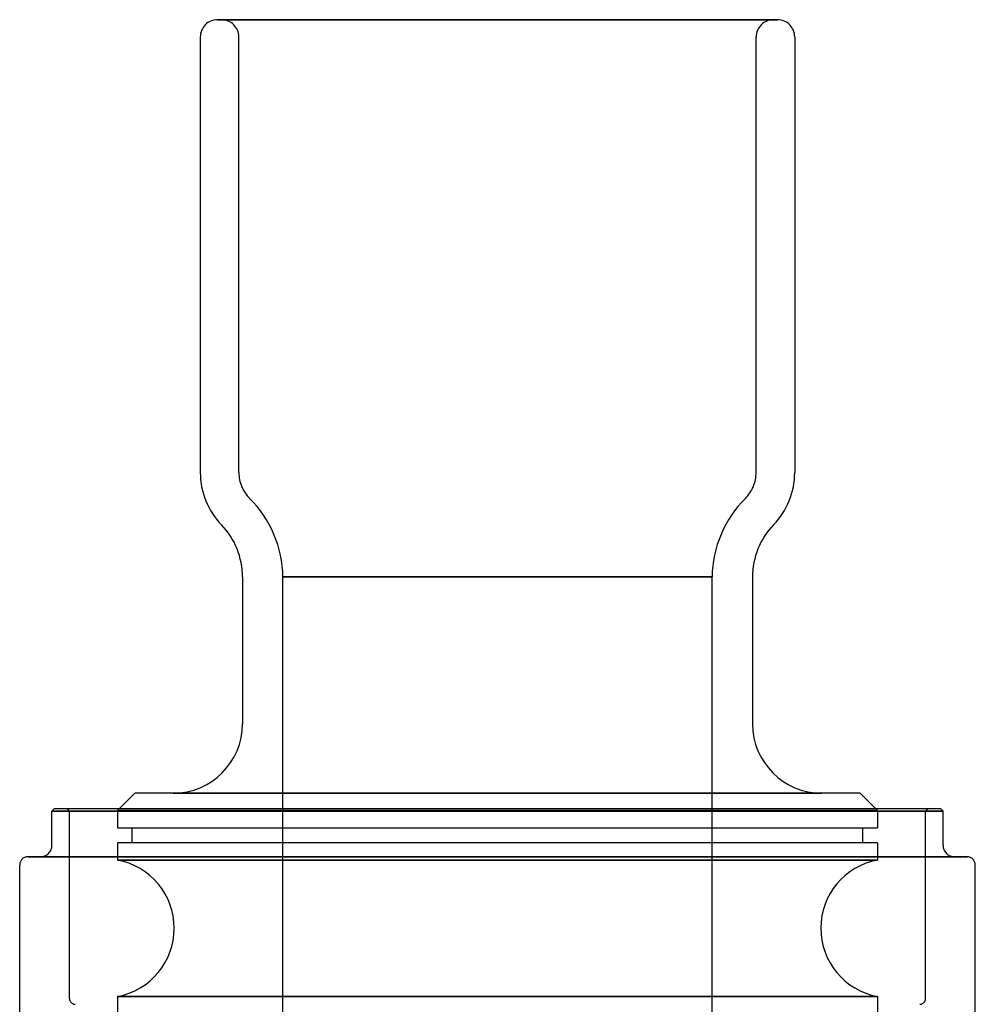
# Model space of a CAD drawing. Extents: x -156717 to 425753, y -51191 to 363295.
# Tile 188 of 256: x 135430 to 135471, y 109086 to 109128. Entities that reach past the tile are written whole.
import ezdxf

# ---------------------------------------------------------------- set-up
doc = ezdxf.new("R2010")
doc.units = 0
doc.header["$LTSCALE"] = 50
doc.linetypes.add('HIDDEN', pattern=[9.525, 6.35, -3.175])
doc.layers.add('DEFAULT_2', color=8, linetype='HIDDEN')

msp = doc.modelspace()

# ---------------------------------------------------------------- linework, layer by layer
at = {"layer": 'DEFAULT_2', "color": 8, "linetype": 'HIDDEN'}
for p, q in [((135438.70829, 109128.4321), (135438.67677, 109128.4321)), ((135438.67677, 109128.4321), (135438.70829, 109128.4321)), ((135439.03727, 109128.4321), (135438.70829, 109128.4321)), ((135438.70829, 109128.4321), (135439.03727, 109128.4321)), ((135438.84773, 109128.4321), (135438.83698, 109128.4321)), ((135438.83698, 109128.4321), (135438.84773, 109128.4321)), ((135439.10479, 109128.4321), (135438.84773, 109128.4321)), ((135438.84773, 109128.4321), (135439.10479, 109128.4321)), ((135439.68625, 109128.4321), (135439.03727, 109128.4321)), ((135439.03727, 109128.4321), (135439.68625, 109128.4321)), ((135439.69739, 109128.4321), (135439.10479, 109128.4321)), ((135439.10479, 109128.4321), (135439.69739, 109128.4321)), ((135440.63753, 109128.4321), (135439.68625, 109128.4321)), ((135439.68625, 109128.4321), (135440.63753, 109128.4321)), ((135440.6085, 109128.4321), (135439.69739, 109128.4321)), ((135439.69739, 109128.4321), (135440.6085, 109128.4321)), ((135441.81189, 109128.4321), (135440.6085, 109128.4321)), ((135440.6085, 109128.4321), (135441.81189, 109128.4321)), ((135441.86516, 109128.4321), (135440.63753, 109128.4321)), ((135440.63753, 109128.4321), (135441.86516, 109128.4321)), ((135443.27296, 109128.4321), (135441.81189, 109128.4321)), ((135441.81189, 109128.4321), (135443.27296, 109128.4321)), ((135443.33566, 109128.4321), (135441.86516, 109128.4321)), ((135441.86516, 109128.4321), (135443.33566, 109128.4321)), ((135444.94967, 109128.4321), (135443.27296, 109128.4321)), ((135443.27296, 109128.4321), (135444.94967, 109128.4321)), ((135445.00892, 109128.4321), (135443.33566, 109128.4321)), ((135443.33566, 109128.4321), (135445.00892, 109128.4321)), ((135446.79378, 109128.4321), (135444.94967, 109128.4321)), ((135444.94967, 109128.4321), (135446.79378, 109128.4321)), ((135446.83928, 109128.4321), (135445.00892, 109128.4321)), ((135445.00892, 109128.4321), (135446.83928, 109128.4321)), ((135448.75225, 109128.4321), (135446.79378, 109128.4321)), ((135446.79378, 109128.4321), (135448.75225, 109128.4321)), ((135448.77684, 109128.4321), (135446.83928, 109128.4321)), ((135446.83928, 109128.4321), (135448.77684, 109128.4321)), ((135450.76872, 109128.4321), (135448.75225, 109128.4321)), ((135448.75225, 109128.4321), (135450.76872, 109128.4321)), ((135450.76872, 109128.4321), (135448.77684, 109128.4321)), ((135448.77684, 109128.4321), (135450.76872, 109128.4321)), ((135450.76872, 109128.4321), (135452.76061, 109128.4321)), ((135452.76061, 109128.4321), (135450.76872, 109128.4321)), ((135450.76872, 109128.4321), (135452.78519, 109128.4321)), ((135452.78519, 109128.4321), (135450.76872, 109128.4321)), ((135452.76061, 109128.4321), (135454.69816, 109128.4321)), ((135454.69816, 109128.4321), (135452.76061, 109128.4321)), ((135452.78519, 109128.4321), (135454.74366, 109128.4321)), ((135454.74366, 109128.4321), (135452.78519, 109128.4321)), ((135454.69816, 109128.4321), (135456.52852, 109128.4321)), ((135456.52852, 109128.4321), (135454.69816, 109128.4321)), ((135454.74366, 109128.4321), (135456.58777, 109128.4321)), ((135456.58777, 109128.4321), (135454.74366, 109128.4321)), ((135456.52852, 109128.4321), (135458.20178, 109128.4321)), ((135458.20178, 109128.4321), (135456.52852, 109128.4321)), ((135456.58777, 109128.4321), (135458.26448, 109128.4321)), ((135458.26448, 109128.4321), (135456.58777, 109128.4321)), ((135458.20178, 109128.4321), (135459.67228, 109128.4321)), ((135459.67228, 109128.4321), (135458.20178, 109128.4321)), ((135458.26448, 109128.4321), (135459.72555, 109128.4321)), ((135459.72555, 109128.4321), (135458.26448, 109128.4321)), ((135459.67228, 109128.4321), (135460.89991, 109128.4321)), ((135460.89991, 109128.4321), (135459.67228, 109128.4321)), ((135459.72555, 109128.4321), (135460.92894, 109128.4321)), ((135460.92894, 109128.4321), (135459.72555, 109128.4321)), ((135460.89991, 109128.4321), (135461.85119, 109128.4321)), ((135461.85119, 109128.4321), (135460.89991, 109128.4321)), ((135460.92894, 109128.4321), (135461.84005, 109128.4321)), ((135461.84005, 109128.4321), (135460.92894, 109128.4321)), ((135461.84005, 109128.4321), (135462.43265, 109128.4321)), ((135462.43265, 109128.4321), (135461.84005, 109128.4321)), ((135461.85119, 109128.4321), (135462.50017, 109128.4321)), ((135462.50017, 109128.4321), (135461.85119, 109128.4321)), ((135462.43265, 109128.4321), (135462.68971, 109128.4321)), ((135462.68971, 109128.4321), (135462.43265, 109128.4321)), ((135462.50017, 109128.4321), (135462.82915, 109128.4321)), ((135462.82915, 109128.4321), (135462.50017, 109128.4321)), ((135462.68971, 109128.4321), (135462.70046, 109128.4321)), ((135462.70046, 109128.4321), (135462.68971, 109128.4321)), ((135462.82915, 109128.4321), (135462.86067, 109128.4321)), ((135462.86067, 109128.4321), (135462.82915, 109128.4321)), ((135437.91685, 109127.682), (135437.91685, 109108.84682)), ((135439.58709, 109108.84682), (135439.58709, 109127.682)), ((135461.95035, 109108.84682), (135461.95035, 109127.682)), ((135463.62059, 109127.682), (135463.62059, 109108.84682)), ((135439.74361, 109104.32859), (135439.74361, 109097.97767)), ((135441.49237, 109075.12433), (135441.49237, 109104.32859)), ((135441.49237, 109104.32859), (135441.58679, 109104.32859)), ((135441.58679, 109104.32859), (135441.49237, 109104.32859)), ((135441.58679, 109104.32859), (135443.75812, 109104.32859)), ((135443.75812, 109104.32859), (135441.58679, 109104.32859)), ((135443.75812, 109104.32859), (135448.15527, 109104.32859)), ((135448.15527, 109104.32859), (135443.75812, 109104.32859)), ((135448.15527, 109104.32859), (135450.76872, 109104.32859)), ((135450.76872, 109104.32859), (135448.15527, 109104.32859)), ((135453.38217, 109104.32859), (135450.76872, 109104.32859)), ((135450.76872, 109104.32859), (135453.38217, 109104.32859)), ((135457.77932, 109104.32859), (135453.38217, 109104.32859)), ((135453.38217, 109104.32859), (135457.77932, 109104.32859)), ((135459.95065, 109104.32859), (135457.77932, 109104.32859)), ((135457.77932, 109104.32859), (135459.95065, 109104.32859)), ((135460.04507, 109104.32859), (135459.95065, 109104.32859)), ((135459.95065, 109104.32859), (135460.04507, 109104.32859)), ((135460.04507, 109075.12433), (135460.04507, 109104.32859)), ((135461.79383, 109104.32859), (135461.79383, 109097.97767)), ((135435.08643, 109094.97723), (135434.33632, 109094.22712)), ((135450.76872, 109094.97723), (135435.08652, 109094.97723)), ((135436.78623, 109094.97723), (135436.75465, 109094.97723)), ((135436.75465, 109094.97723), (135437.02717, 109094.97723)), ((135437.0262, 109094.97723), (135436.78623, 109094.97723)), ((135437.65394, 109094.97723), (135437.0262, 109094.97723)), ((135437.02717, 109094.97723), (135437.65567, 109094.97723)), ((135438.62143, 109094.97723), (135437.65394, 109094.97723)), ((135437.65567, 109094.97723), (135438.62387, 109094.97723)), ((135439.90359, 109094.97723), (135438.62143, 109094.97723)), ((135438.62387, 109094.97723), (135439.90668, 109094.97723)), ((135441.46722, 109094.97723), (135439.90359, 109094.97723)), ((135439.90668, 109094.97723), (135441.47087, 109094.97723)), ((135443.27181, 109094.97723), (135441.46722, 109094.97723)), ((135441.47087, 109094.97723), (135443.27593, 109094.97723)), ((135445.2706, 109094.97723), (135443.27181, 109094.97723)), ((135443.27593, 109094.97723), (135445.27509, 109094.97723)), ((135447.41182, 109094.97723), (135445.2706, 109094.97723)), ((135445.27509, 109094.97723), (135447.41656, 109094.97723)), ((135449.64001, 109094.97723), (135447.41182, 109094.97723)), ((135447.41656, 109094.97723), (135449.64487, 109094.97723)), ((135450.76872, 109094.97723), (135449.64001, 109094.97723)), ((135449.64487, 109094.97723), (135450.7736, 109094.97723)), ((135451.89257, 109094.97723), (135450.76384, 109094.97723)), ((135466.45092, 109094.97723), (135450.76872, 109094.97723)), ((135450.76872, 109094.97723), (135451.89743, 109094.97723)), ((135454.12088, 109094.97723), (135451.89257, 109094.97723)), ((135451.89743, 109094.97723), (135454.12562, 109094.97723)), ((135456.26235, 109094.97723), (135454.12088, 109094.97723)), ((135454.12562, 109094.97723), (135456.26684, 109094.97723)), ((135458.26151, 109094.97723), (135456.26235, 109094.97723)), ((135456.26684, 109094.97723), (135458.26563, 109094.97723)), ((135460.06657, 109094.97723), (135458.26151, 109094.97723)), ((135458.26563, 109094.97723), (135460.07022, 109094.97723)), ((135461.63076, 109094.97723), (135460.06657, 109094.97723)), ((135460.07022, 109094.97723), (135461.63385, 109094.97723)), ((135462.91357, 109094.97723), (135461.63076, 109094.97723)), ((135461.63385, 109094.97723), (135462.91601, 109094.97723)), ((135463.88177, 109094.97723), (135462.91357, 109094.97723)), ((135462.91601, 109094.97723), (135463.8835, 109094.97723)), ((135464.51027, 109094.97723), (135463.88177, 109094.97723)), ((135463.8835, 109094.97723), (135464.51124, 109094.97723)), ((135464.78279, 109094.97723), (135464.51027, 109094.97723)), ((135464.51124, 109094.97723), (135464.75121, 109094.97723)), ((135464.75121, 109094.97723), (135464.78279, 109094.97723)), ((135466.45101, 109094.97723), (135467.20112, 109094.22712)), ((135431.60593, 109094.30213), (135431.50591, 109094.20211)), ((135431.50591, 109092.7269), (135431.50591, 109094.20211)), ((135431.50591, 109094.20211), (135431.64636, 109094.20211)), ((135431.64636, 109094.20211), (135431.50591, 109094.20211)), ((135450.76872, 109094.30213), (135431.60741, 109094.30213)), ((135431.64636, 109094.20211), (135434.91574, 109094.20211)), ((135434.91574, 109094.20211), (135431.64636, 109094.20211)), ((135432.26352, 109094.20211), (135432.16351, 109094.30213)), ((135450.76872, 109094.30213), (135432.16361, 109094.30213)), ((135432.26352, 109086.09593), (135432.26352, 109094.20211)), ((135432.26352, 109094.20211), (135434.74275, 109094.20211)), ((135434.74275, 109094.20211), (135432.26352, 109094.20211)), ((135434.33632, 109094.22712), (135434.33632, 109093.47701)), ((135434.33632, 109094.22712), (135436.53785, 109094.22712)), ((135436.53785, 109094.22712), (135434.33632, 109094.22712)), ((135434.74275, 109094.20211), (135441.51612, 109094.20211)), ((135441.51612, 109094.20211), (135434.74275, 109094.20211)), ((135434.91574, 109094.20211), (135441.81685, 109094.20211)), ((135441.81685, 109094.20211), (135434.91574, 109094.20211)), ((135436.53785, 109094.22712), (135442.55252, 109094.22712)), ((135442.55252, 109094.22712), (135436.53785, 109094.22712)), ((135441.51612, 109094.20211), (135450.76872, 109094.20211)), ((135450.76872, 109094.20211), (135441.51612, 109094.20211)), ((135441.81685, 109094.20211), (135450.76872, 109094.20211)), ((135450.76872, 109094.20211), (135441.81685, 109094.20211)), ((135442.55252, 109094.22712), (135450.76872, 109094.22712)), ((135450.76872, 109094.22712), (135442.55252, 109094.22712)), ((135469.93003, 109094.30213), (135450.76872, 109094.30213)), ((135469.37383, 109094.30213), (135450.76872, 109094.30213)), ((135458.98492, 109094.22712), (135450.76872, 109094.22712)), ((135450.76872, 109094.22712), (135458.98492, 109094.22712)), ((135459.72059, 109094.20211), (135450.76872, 109094.20211)), ((135460.02132, 109094.20211), (135450.76872, 109094.20211)), ((135450.76872, 109094.20211), (135459.72059, 109094.20211)), ((135450.76872, 109094.20211), (135460.02132, 109094.20211)), ((135464.99959, 109094.22712), (135458.98492, 109094.22712)), ((135458.98492, 109094.22712), (135464.99959, 109094.22712)), ((135466.6217, 109094.20211), (135459.72059, 109094.20211)), ((135459.72059, 109094.20211), (135466.6217, 109094.20211)), ((135466.79469, 109094.20211), (135460.02132, 109094.20211)), ((135460.02132, 109094.20211), (135466.79469, 109094.20211)), ((135467.20112, 109094.22712), (135464.99959, 109094.22712)), ((135464.99959, 109094.22712), (135467.20112, 109094.22712)), ((135469.89108, 109094.20211), (135466.6217, 109094.20211)), ((135466.6217, 109094.20211), (135469.89108, 109094.20211)), ((135469.27392, 109094.20211), (135466.79469, 109094.20211)), ((135466.79469, 109094.20211), (135469.27392, 109094.20211)), ((135467.20112, 109094.22712), (135467.20112, 109093.47701)), ((135469.27392, 109094.20211), (135469.37393, 109094.30213)), ((135469.27392, 109086.09593), (135469.27392, 109094.20211)), ((135470.03153, 109094.20211), (135469.89108, 109094.20211)), ((135469.89108, 109094.20211), (135470.03153, 109094.20211)), ((135469.93151, 109094.30213), (135470.03153, 109094.20211)), ((135470.03153, 109092.7269), (135470.03153, 109094.20211)), ((135434.33642, 109093.47701), (135450.76872, 109093.47701)), ((135434.97642, 109092.83692), (135434.97642, 109093.47701)), ((135434.97651, 109093.47701), (135450.76872, 109093.47701)), ((135450.76872, 109093.47701), (135467.20102, 109093.47701)), ((135450.76872, 109093.47701), (135466.56093, 109093.47701)), ((135466.56102, 109092.83692), (135466.56102, 109093.47701)), ((135434.33632, 109092.83692), (135434.33632, 109092.08689)), ((135450.76872, 109092.83692), (135434.33642, 109092.83692)), ((135450.76872, 109092.83692), (135434.97651, 109092.83692)), ((135466.56093, 109092.83692), (135450.76872, 109092.83692)), ((135467.20102, 109092.83692), (135450.76872, 109092.83692)), ((135467.20112, 109092.83692), (135467.20112, 109092.08689)), ((135430.11071, 109076.47453), (135430.11071, 109091.87678)), ((135430.47431, 109092.22683), (135430.46076, 109092.22683)), ((135430.46076, 109092.22683), (135430.47431, 109092.22683)), ((135430.46076, 109092.22683), (135430.46076, 109092.22683)), ((135430.79857, 109092.22683), (135430.47431, 109092.22683)), ((135430.47431, 109092.22683), (135430.79857, 109092.22683)), ((135431.54846, 109092.22683), (135430.79857, 109092.22683)), ((135430.79857, 109092.22683), (135431.54846, 109092.22683)), ((135431.0611, 109092.22683), (135431.01902, 109092.22683)), ((135431.01902, 109092.22683), (135431.0611, 109092.22683)), ((135431.50134, 109092.22683), (135431.0611, 109092.22683)), ((135431.0611, 109092.22683), (135431.50134, 109092.22683)), ((135432.37197, 109092.22683), (135431.50134, 109092.22683)), ((135431.50134, 109092.22683), (135432.37197, 109092.22683)), ((135432.708, 109092.22683), (135431.54846, 109092.22683)), ((135431.54846, 109092.22683), (135432.708, 109092.22683)), ((135433.65356, 109092.22683), (135432.37197, 109092.22683)), ((135432.37197, 109092.22683), (135433.65356, 109092.22683)), ((135434.25246, 109092.22683), (135432.708, 109092.22683)), ((135432.708, 109092.22683), (135434.25246, 109092.22683)), ((135435.31748, 109092.22683), (135433.65356, 109092.22683)), ((135433.65356, 109092.22683), (135435.31748, 109092.22683)), ((135436.14895, 109092.22683), (135434.25246, 109092.22683)), ((135434.25246, 109092.22683), (135436.14895, 109092.22683)), ((135434.33632, 109092.08689), (135436.53785, 109092.08689)), ((135436.53785, 109092.08689), (135434.33632, 109092.08689)), ((135437.32655, 109092.22683), (135435.31748, 109092.22683)), ((135435.31748, 109092.22683), (135437.32655, 109092.22683)), ((135438.35703, 109092.22683), (135436.14895, 109092.22683)), ((135436.14895, 109092.22683), (135438.35703, 109092.22683)), ((135436.53785, 109092.08689), (135442.55252, 109092.08689)), ((135442.55252, 109092.08689), (135436.53785, 109092.08689)), ((135439.63589, 109092.22683), (135437.32655, 109092.22683)), ((135437.32655, 109092.22683), (135439.63589, 109092.22683)), ((135440.82964, 109092.22683), (135438.35703, 109092.22683)), ((135438.35703, 109092.22683), (135440.82964, 109092.22683)), ((135442.19393, 109092.22683), (135439.63589, 109092.22683)), ((135439.63589, 109092.22683), (135442.19393, 109092.22683)), ((135443.51409, 109092.22683), (135440.82964, 109092.22683)), ((135440.82964, 109092.22683), (135443.51409, 109092.22683)), ((135444.94351, 109092.22683), (135442.19393, 109092.22683)), ((135442.19393, 109092.22683), (135444.94351, 109092.22683)), ((135442.55252, 109092.08689), (135450.76872, 109092.08689)), ((135450.76872, 109092.08689), (135442.55252, 109092.08689)), ((135446.35316, 109092.22683), (135443.51409, 109092.22683)), ((135443.51409, 109092.22683), (135446.35316, 109092.22683)), ((135447.82322, 109092.22683), (135444.94351, 109092.22683)), ((135444.94351, 109092.22683), (135447.82322, 109092.22683)), ((135449.28633, 109092.22683), (135446.35316, 109092.22683)), ((135446.35316, 109092.22683), (135449.28633, 109092.22683)), ((135450.76872, 109092.22683), (135447.82322, 109092.22683)), ((135447.82322, 109092.22683), (135450.76872, 109092.22683)), ((135450.76872, 109092.22683), (135449.28633, 109092.22683)), ((135449.28633, 109092.22683), (135450.76872, 109092.22683)), ((135450.76872, 109092.22683), (135452.25111, 109092.22683)), ((135452.25111, 109092.22683), (135450.76872, 109092.22683)), ((135450.76872, 109092.22683), (135453.71422, 109092.22683)), ((135453.71422, 109092.22683), (135450.76872, 109092.22683)), ((135458.98492, 109092.08689), (135450.76872, 109092.08689)), ((135450.76872, 109092.08689), (135458.98492, 109092.08689)), ((135452.25111, 109092.22683), (135455.18428, 109092.22683)), ((135455.18428, 109092.22683), (135452.25111, 109092.22683)), ((135453.71422, 109092.22683), (135456.59393, 109092.22683)), ((135456.59393, 109092.22683), (135453.71422, 109092.22683)), ((135455.18428, 109092.22683), (135458.02335, 109092.22683)), ((135458.02335, 109092.22683), (135455.18428, 109092.22683)), ((135456.59393, 109092.22683), (135459.34351, 109092.22683)), ((135459.34351, 109092.22683), (135456.59393, 109092.22683)), ((135458.02335, 109092.22683), (135460.7078, 109092.22683)), ((135460.7078, 109092.22683), (135458.02335, 109092.22683)), ((135464.99959, 109092.08689), (135458.98492, 109092.08689)), ((135458.98492, 109092.08689), (135464.99959, 109092.08689)), ((135459.34351, 109092.22683), (135461.90155, 109092.22683)), ((135461.90155, 109092.22683), (135459.34351, 109092.22683)), ((135460.7078, 109092.22683), (135463.18041, 109092.22683)), ((135463.18041, 109092.22683), (135460.7078, 109092.22683)), ((135461.90155, 109092.22683), (135464.21089, 109092.22683)), ((135464.21089, 109092.22683), (135461.90155, 109092.22683)), ((135463.18041, 109092.22683), (135465.38849, 109092.22683)), ((135465.38849, 109092.22683), (135463.18041, 109092.22683)), ((135464.21089, 109092.22683), (135466.21996, 109092.22683)), ((135466.21996, 109092.22683), (135464.21089, 109092.22683)), ((135467.20112, 109092.08689), (135464.99959, 109092.08689)), ((135464.99959, 109092.08689), (135467.20112, 109092.08689)), ((135465.38849, 109092.22683), (135467.28498, 109092.22683)), ((135467.28498, 109092.22683), (135465.38849, 109092.22683)), ((135466.21996, 109092.22683), (135467.88388, 109092.22683)), ((135467.88388, 109092.22683), (135466.21996, 109092.22683)), ((135467.28498, 109092.22683), (135468.82945, 109092.22683)), ((135468.82945, 109092.22683), (135467.28498, 109092.22683)), ((135467.88388, 109092.22683), (135469.16547, 109092.22683)), ((135469.16547, 109092.22683), (135467.88388, 109092.22683)), ((135468.82945, 109092.22683), (135469.98898, 109092.22683)), ((135469.98898, 109092.22683), (135468.82945, 109092.22683)), ((135469.16547, 109092.22683), (135470.0361, 109092.22683)), ((135470.0361, 109092.22683), (135469.16547, 109092.22683)), ((135469.98898, 109092.22683), (135470.73887, 109092.22683)), ((135470.73887, 109092.22683), (135469.98898, 109092.22683)), ((135470.0361, 109092.22683), (135470.47634, 109092.22683)), ((135470.47634, 109092.22683), (135470.0361, 109092.22683)), ((135470.47634, 109092.22683), (135470.51842, 109092.22683)), ((135470.51842, 109092.22683), (135470.47634, 109092.22683)), ((135470.73887, 109092.22683), (135471.06313, 109092.22683)), ((135471.06313, 109092.22683), (135470.73887, 109092.22683)), ((135471.06313, 109092.22683), (135471.07668, 109092.22683)), ((135471.07668, 109092.22683), (135471.06313, 109092.22683)), ((135471.07668, 109092.22683), (135471.07668, 109092.22683)), ((135471.42673, 109076.47453), (135471.42673, 109091.87678)), ((135434.33632, 109086.18587), (135434.33632, 109075.47438)), ((135434.33632, 109086.18587), (135436.53785, 109086.18587)), ((135436.53785, 109086.18587), (135434.33632, 109086.18587)), ((135436.53785, 109086.18587), (135442.55252, 109086.18587)), ((135442.55252, 109086.18587), (135436.53785, 109086.18587)), ((135442.55252, 109086.18587), (135450.76872, 109086.18587)), ((135450.76872, 109086.18587), (135442.55252, 109086.18587)), ((135458.98492, 109086.18587), (135450.76872, 109086.18587)), ((135450.76872, 109086.18587), (135458.98492, 109086.18587)), ((135464.99959, 109086.18587), (135458.98492, 109086.18587)), ((135458.98492, 109086.18587), (135464.99959, 109086.18587)), ((135467.20112, 109086.18587), (135464.99959, 109086.18587)), ((135464.99959, 109086.18587), (135467.20112, 109086.18587)), ((135467.20112, 109086.18587), (135467.20112, 109075.47438))]:
    msp.add_line(p, q, dxfattribs=at)
for centre, radius, start, end in [((135438.66696, 109127.682), 0.75011, 90, 180), ((135438.83698, 109127.682), 0.75011, 0, 89.999895), ((135462.70046, 109127.682), 0.75011, 90.000105, 180), ((135462.87048, 109127.682), 0.75011, 0, 90), ((135441.16732, 109108.84682), 3.25047, 180, 224.02802), ((135441.16732, 109108.84682), 1.58023, 180, 225.023087), ((135460.37012, 109108.84682), 1.58023, 314.976913, 0), ((135460.37012, 109108.84682), 3.25047, 315.97198, 0), ((135436.57231, 109104.2481), 4.92072, 0.937273, 45.023087), ((135464.96513, 109104.2481), 4.92072, 134.976913, 179.062727), ((135436.49314, 109104.32859), 3.25047, 0, 44.02802), ((135465.0443, 109104.32859), 3.25047, 135.97198, 180), ((135436.74318, 109097.97767), 3.00044, 270.000007, 0), ((135464.79426, 109097.97767), 3.00044, 180, 269.999993), ((135431.00584, 109092.7269), 0.50007, 270.000008, 0), ((135470.5316, 109092.7269), 0.50007, 180, 269.999992), ((135430.46076, 109091.87678), 0.35005, 90, 180), ((135433.79125, 109089.13638), 3.00044, 280.466853, 79.533147), ((135467.7462, 109089.13638), 3.00044, 100.466853, 259.533147), ((135471.07668, 109091.87678), 0.35005, 0, 90), ((135432.51356, 109086.09593), 0.25004, 180, 269.999998), ((135469.02388, 109086.09593), 0.25004, 270.000002, 0)]:
    msp.add_arc(centre, radius, start, end, dxfattribs=at)

doc.saveas('drawing.dxf')
